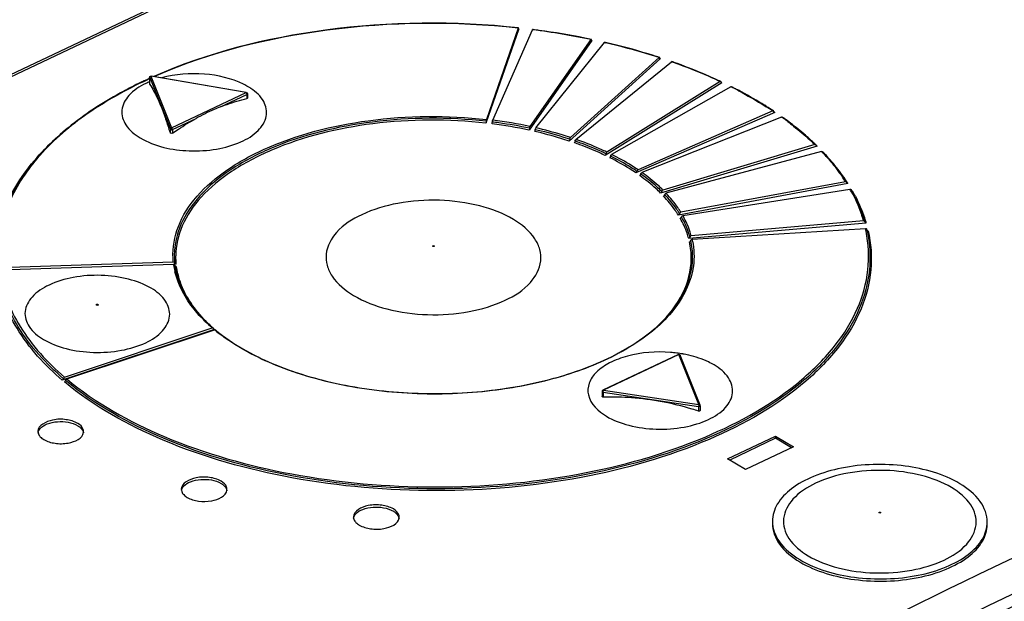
# Model space of a CAD drawing. Header units: millimetres. Extents: x 0 to 1188, y 0 to 840.
# Tile 36 of 41: x 1052.79 to 1067.45, y 259.78 to 268.44. Entities that reach past the tile are written whole.
import ezdxf

# ---------------------------------------------------------------- set-up
doc = ezdxf.new("R2010")
doc.units = ezdxf.units.MM
doc.header["$LTSCALE"] = 65.34
doc.layers.add('DATUM_AXIS', color=7, linetype='CONTINUOUS')

msp = doc.modelspace()

# ---------------------------------------------------------------- linework, layer by layer
at = {"layer": 'DATUM_AXIS', "color": 7, "linetype": 'CONTINUOUS'}
for p, q in [((1049.317, 266.009), (1061.066, 271.582)), ((1049.318, 266.043), (1061.066, 271.616)), ((1060.216, 268.303), (1059.729, 266.901)), ((1060.209, 268.316), (1059.736, 266.956)), ((1059.829, 266.945), (1060.42, 268.291)), ((1060.431, 268.293), (1060.422, 268.294)), ((1061.307, 268.131), (1060.37, 266.797)), ((1061.293, 268.145), (1060.384, 266.851)), ((1060.472, 266.831), (1061.493, 268.101)), ((1061.509, 268.101), (1061.498, 268.104)), ((1062.327, 267.861), (1060.967, 266.635)), ((1062.306, 267.877), (1060.988, 266.687)), ((1061.068, 266.66), (1062.49, 267.815)), ((1062.51, 267.812), (1062.496, 267.817)), ((1056.159, 267.358), (1054.743, 267.602)), ((1054.72, 267.583), (1054.72, 267.483)), ((1063.244, 267.501), (1061.504, 266.421)), ((1063.218, 267.519), (1061.53, 266.471)), ((1054.428, 267.425), (1054.417, 267.42)), ((1056.176, 267.338), (1056.176, 267.273)), ((1063.378, 267.441), (1061.6, 266.436)), ((1063.409, 267.431), (1063.403, 267.434)), ((1064.03, 267.062), (1061.963, 266.16)), ((1063.999, 267.083), (1061.994, 266.207)), ((1064.132, 266.992), (1062.052, 266.167)), ((1064.167, 266.974), (1064.159, 266.98)), ((1064.627, 266.581), (1062.365, 265.905)), ((1064.662, 266.558), (1062.33, 265.861)), ((1064.728, 266.479), (1062.409, 265.86)), ((1065.12, 266.003), (1062.594, 265.533)), ((1065.083, 266.03), (1062.632, 265.574)), ((1062.661, 265.525), (1065.149, 265.92)), ((1065.177, 265.893), (1065.173, 265.901)), ((1065.18, 265.888), (1065.177, 265.893)), ((1065.391, 265.415), (1062.748, 265.186)), ((1065.352, 265.445), (1062.787, 265.223)), ((1065.375, 265.425), (1065.376, 265.427)), ((1062.8, 265.173), (1065.381, 265.331)), ((1055.073, 264.833), (1052.479, 264.75)), ((1052.483, 264.719), (1055.077, 264.801)), ((1055.113, 264.8), (1055.097, 264.8)), ((1055.687, 263.831), (1053.42, 263.076)), ((1053.454, 263.121), (1055.653, 263.854)), ((1053.486, 263.094), (1055.685, 263.827)), ((1062.594, 263.459), (1061.47, 262.926)), ((1062.919, 262.703), (1062.621, 263.448)), ((1061.459, 262.908), (1061.459, 262.832)), ((1062.921, 262.696), (1062.92, 262.624)), ((1063.328, 261.905), (1064.043, 262.244)), ((1064.043, 262.211), (1063.36, 261.886)), ((1064.043, 262.211), (1064.043, 262.244)), ((1064.043, 262.244), (1064.31, 262.085)), ((1064.279, 262.07), (1064.043, 262.211)), ((1064.31, 262.085), (1063.595, 261.746)), ((1063.595, 261.746), (1063.328, 261.905))]:
    msp.add_line(p, q, dxfattribs=at)
at = {"layer": 'DATUM_AXIS', "color": 9, "linetype": 'CONTINUOUS'}
for p, q in [((1060.42, 268.291), (1060.429, 268.29)), ((1061.299, 268.133), (1061.307, 268.131)), ((1061.493, 268.101), (1061.508, 268.098)), ((1062.315, 267.865), (1062.327, 267.861)), ((1054.72, 267.583), (1054.721, 267.58)), ((1054.721, 267.58), (1055.029, 266.81)), ((1054.74, 267.6), (1055.048, 266.83)), ((1056.156, 267.355), (1054.74, 267.6)), ((1063.237, 267.504), (1063.244, 267.501)), ((1055.048, 266.83), (1056.156, 267.355)), ((1055.774, 267.142), (1056.169, 267.33)), ((1056.169, 267.33), (1056.169, 267.267)), ((1063.401, 267.43), (1063.407, 267.427)), ((1064.022, 267.068), (1064.03, 267.062)), ((1055.062, 266.805), (1055.412, 266.971)), ((1064.155, 266.975), (1064.163, 266.969)), ((1055.029, 266.81), (1055.028, 266.757)), ((1055.062, 266.805), (1055.061, 266.753)), ((1064.647, 266.572), (1064.654, 266.566)), ((1064.654, 266.566), (1064.662, 266.558)), ((1065.105, 266.027), (1065.109, 266.021)), ((1065.109, 266.021), (1065.113, 266.015)), ((1065.384, 265.438), (1065.385, 265.434)), ((1065.385, 265.434), (1065.386, 265.43)), ((1055.574, 263.935), (1055.578, 263.93)), ((1062.602, 263.458), (1061.479, 262.925)), ((1062.901, 262.713), (1062.602, 263.458)), ((1061.479, 262.925), (1062.901, 262.713)), ((1061.474, 262.898), (1061.473, 262.823)), ((1061.474, 262.898), (1062.895, 262.685)), ((1062.895, 262.685), (1062.895, 262.615))]:
    msp.add_line(p, q, dxfattribs=at)
for centre, radius, start, end in [((1059.022, 257.248), 11.131, 78.2269, 82.7408), ((1059.309, 258.593), 9.756, 72.9134, 76.9765), ((1059.531, 259.344), 8.973, 71.9801, 72.855), ((1059.688, 259.813), 8.479, 70.5639, 70.7024), ((1059.729, 259.928), 8.356, 69.7769, 70.5655), ((1059.915, 260.427), 7.824, 65.9579, 69.7957), ((1057.718, 260.977), 7.235, 113.5421, 113.8496), ((1057.623, 261.188), 7.003, 114.5065, 114.7713), ((1060.201, 261.086), 7.105, 64.8741, 65.8964), ((1060.423, 261.547), 6.594, 63.1507, 63.3703), ((1060.482, 261.663), 6.463, 62.2738, 63.0869), ((1061.067, 262.675), 5.294, 56.3698, 57.6137), ((1059.011, 260.465), 6.476, 77.8922, 82.8261), ((1058.967, 260.157), 6.815, 81.9738, 82.7691), ((1059.012, 260.452), 6.544, 77.8999, 82.8259), ((1059.013, 260.459), 6.51, 77.9036, 82.0015), ((1061.325, 263.053), 4.836, 54.1886, 54.5286), ((1061.393, 263.146), 4.721, 53.1787, 54.0744), ((1059.113, 260.933), 6.024, 76.1793, 77.0427), ((1059.237, 261.409), 5.533, 71.6681, 76.2513), ((1059.408, 261.928), 4.959, 69.7305, 70.7048), ((1059.41, 261.93), 4.984, 69.7255, 70.7048), ((1062, 263.877), 3.77, 45.8242, 47.3839), ((1062.291, 264.165), 3.361, 41.8103, 43.5142), ((1062.311, 264.126), 3.382, 41.8113, 43.5142), ((1062.538, 264.326), 3.08, 36.4624, 41.8663), ((1062.789, 264.513), 2.767, 33.1714, 36.4178), ((1062.831, 264.594), 2.67, 32.5297, 34.4928), ((1062.897, 264.585), 2.637, 32.5294, 32.8379), ((1060.919, 264.446), 2.054, 43.2926, 43.5077), ((1063.053, 264.728), 2.411, 27.5058, 29.6318), ((1063.078, 264.693), 2.426, 27.507, 29.6318), ((1061.384, 264.8), 1.468, 29.2967, 29.6251), ((1061.392, 264.804), 1.459, 28.967, 29.2967), ((1063.4, 264.879), 2.032, 16.1699, 18.525), ((1063.42, 264.843), 2.053, 16.8628, 18.5291), ((1063.449, 264.852), 2.022, 16.1727, 16.6361), ((1061.61, 264.889), 1.199, 15.2643, 17.7958), ((1063.501, 264.906), 1.927, 12.1736, 12.7378), ((1063.508, 264.908), 1.92, 11.608, 12.1736), ((1061.675, 264.891), 1.112, 359.2318, 12.7664), ((1061.689, 264.907), 1.118, 359.8626, 12.7669), ((1061.676, 264.919), 1.152, 12.0034, 12.7379), ((1061.682, 264.92), 1.146, 11.2665, 12.0034), ((1056.199, 264.912), 1.092, 179.3198, 185.885), ((1056.187, 264.948), 1.12, 187.5319, 188.6335), ((1056.195, 264.949), 1.128, 188.6333, 189.5353), ((1056.217, 264.953), 1.15, 189.5456, 193.3341), ((1056.237, 264.917), 1.13, 187.5617, 193.336), ((1057.163, 265.615), 2.319, 225.6684, 229.3945), ((1057.247, 265.648), 2.395, 228.8709, 229.0995), ((1057.258, 265.661), 2.412, 229.0996, 229.3576), ((1057.313, 265.789), 2.549, 230.3261, 230.9751), ((1057.338, 265.82), 2.589, 230.974, 231.2162), ((1057.43, 265.937), 2.738, 231.2409, 234.1452)]:
    msp.add_arc(centre, radius, start, end, dxfattribs=at)
at = {"layer": 'DATUM_AXIS', "color": 7, "linetype": 'CONTINUOUS'}
for centre, radius, start, end in [((1058.977, 256.9), 11.485, 82.2708, 82.726), ((1059.036, 257.307), 11.074, 78.7205, 82.2911), ((1059.125, 257.773), 10.6, 78.1751, 78.6996), ((1059.218, 258.194), 10.169, 76.5019, 76.9799), ((1059.384, 258.85), 9.492, 72.5854, 76.5556), ((1059.543, 259.365), 8.953, 71.9799, 72.567), ((1059.712, 259.866), 8.424, 70.0913, 70.6027), ((1057.391, 261.653), 6.489, 116.4991, 117.177), ((1057.521, 261.391), 6.781, 114.7038, 116.4907), ((1055.174, 266.415), 1.191, 112.4509, 115.3518), ((1057.626, 261.164), 7.031, 114.4608, 114.7132), ((1055.663, 266.564), 1.023, 59.2356, 63.4895), ((1060.218, 261.106), 7.084, 64.8736, 65.56), ((1057.279, 261.87), 6.245, 117.2841, 118.637), ((1055.716, 266.655), 0.918, 57.6574, 59.1824), ((1055.74, 266.692), 0.875, 56.0365, 57.6582), ((1060.418, 261.522), 6.623, 63.2174, 63.3702), ((1060.459, 261.601), 6.534, 62.6469, 63.1528), ((1060.523, 261.725), 6.394, 61.9115, 62.6478), ((1060.759, 262.158), 5.901, 58.0684, 61.9534), ((1061.004, 262.559), 5.432, 57.2045, 58.0257), ((1061.088, 262.689), 5.277, 56.3689, 57.2046), ((1049.742, 265.11), 5.538, 17.3059, 19.5257), ((1061.319, 263.027), 4.867, 54.3065, 54.5284), ((1061.408, 263.15), 4.716, 52.7352, 54.1968), ((1061.645, 263.457), 4.328, 48.9431, 52.768), ((1061.855, 263.702), 4.005, 47.8989, 48.9058), ((1061.937, 263.793), 3.882, 46.8709, 47.8989), ((1062.02, 263.881), 3.761, 45.8229, 46.8709), ((1062.242, 264.103), 3.447, 43.212, 43.5078), ((1062.26, 264.119), 3.424, 43.0082, 43.2119), ((1062.326, 264.181), 3.333, 41.2455, 43.0152), ((1062.424, 264.267), 3.202, 40.0709, 41.2414), ((1062.607, 264.418), 2.965, 35.1891, 40.1166), ((1062.781, 264.543), 2.751, 33.8462, 35.1411), ((1062.847, 264.588), 2.671, 32.5287, 33.8462), ((1063.017, 264.691), 2.473, 29.3069, 29.6251), ((1063.079, 264.725), 2.401, 26.8017, 28.9742), ((1063.148, 264.76), 2.325, 25.3458, 26.7974), ((1063.266, 264.814), 2.194, 19.3534, 25.3852), ((1063.372, 264.853), 2.081, 17.7477, 19.3091), ((1063.409, 264.865), 2.043, 16.1707, 17.7475), ((1063.515, 264.889), 1.933, 12.1754, 12.7378), ((1056.184, 264.929), 1.096, 179.3335, 184.9926), ((1056.187, 264.93), 1.1, 184.993, 185.8906), ((1056.187, 264.931), 1.1, 187.5343, 187.9271), ((1056.191, 264.932), 1.104, 187.9273, 188.6394), ((1056.207, 264.934), 1.12, 188.6459, 191.8353), ((1057.184, 265.622), 2.331, 226.7666, 229.1165), ((1057.245, 265.691), 2.424, 229.1029, 229.3602), ((1057.31, 265.768), 2.524, 230.3276, 230.7387), ((1057.328, 265.791), 2.553, 230.7384, 230.9834), ((1057.402, 265.883), 2.672, 230.9992, 233.3434), ((1062.323, 261.536), 1.958, 82.7734, 85.5061), ((1062.335, 261.624), 1.87, 79.9785, 82.7788), ((1062.354, 261.732), 1.76, 77.0632, 79.9795), ((1061.604, 259.114), 3.712, 91.5932, 92.0209), ((1061.606, 258.973), 3.852, 85.7113, 91.5574), ((1061.579, 258.633), 4.193, 73.0892, 85.6869), ((1061.552, 258.526), 4.304, 71.8149, 73.1658), ((1053.64, 262.311), 0.0961, 353.4131, 359.6718), ((1055.776, 261.451), 0.0961, 353.4131, 359.6718), ((1058.34, 261.038), 0.0961, 353.4131, 359.6718)]:
    msp.add_arc(centre, radius, start, end, dxfattribs=at)
for points, knots in [([(1060.211, 268.319), (1059.26, 268.422), (1057.404, 268.403), (1055.592, 267.952), (1054.785, 267.596)], [0, 0, 0, 0, 0.520134, 1, 1, 1, 1]), ([(1060.211, 268.319), (1060.21, 268.319), (1060.21, 268.317), (1060.21, 268.315), (1060.209, 268.314)], [0, 0, 0, 0, 0.354261, 1, 1, 1, 1]), ([(1060.214, 268.299), (1060.213, 268.299), (1060.211, 268.304), (1060.213, 268.306), (1060.213, 268.309)], [0, 0, 0, 0, 0.181243, 1, 1, 1, 1]), ([(1060.216, 268.303), (1060.215, 268.302), (1060.215, 268.301), (1060.214, 268.3), (1060.214, 268.299)], [0, 0, 0, 0, 0.599777, 1, 1, 1, 1]), ([(1060.42, 268.291), (1060.42, 268.292), (1060.421, 268.293), (1060.422, 268.295), (1060.423, 268.295)], [0, 0, 0, 0, 0.589112, 1, 1, 1, 1]), ([(1061.297, 268.148), (1061.297, 268.148), (1061.296, 268.146), (1061.295, 268.144), (1061.295, 268.143)], [0, 0, 0, 0, 0.351298, 1, 1, 1, 1]), ([(1061.3, 268.138), (1061.3, 268.141), (1061.301, 268.143), (1061.298, 268.149), (1061.297, 268.148)], [0, 0, 0, 0, 0.70073, 1, 1, 1, 1]), ([(1061.303, 268.128), (1061.302, 268.128), (1061.3, 268.132), (1061.301, 268.135), (1061.302, 268.137)], [0, 0, 0, 0, 0.245608, 1, 1, 1, 1]), ([(1061.307, 268.131), (1061.306, 268.13), (1061.305, 268.129), (1061.304, 268.128), (1061.303, 268.128)], [0, 0, 0, 0, 0.564172, 1, 1, 1, 1]), ([(1061.493, 268.101), (1061.494, 268.102), (1061.495, 268.103), (1061.497, 268.104), (1061.498, 268.105)], [0, 0, 0, 0, 0.556214, 1, 1, 1, 1]), ([(1062.313, 267.88), (1062.312, 267.88), (1062.31, 267.878), (1062.309, 267.876), (1062.309, 267.874)], [0, 0, 0, 0, 0.346855, 1, 1, 1, 1]), ([(1062.317, 267.869), (1062.317, 267.872), (1062.317, 267.875), (1062.314, 267.88), (1062.313, 267.88)], [0, 0, 0, 0, 0.634351, 1, 1, 1, 1]), ([(1062.32, 267.858), (1062.319, 267.858), (1062.316, 267.862), (1062.318, 267.866), (1062.319, 267.868)], [0, 0, 0, 0, 0.300059, 1, 1, 1, 1]), ([(1062.327, 267.861), (1062.326, 267.86), (1062.324, 267.859), (1062.321, 267.858), (1062.32, 267.858)], [0, 0, 0, 0, 0.541889, 1, 1, 1, 1]), ([(1062.49, 267.815), (1062.491, 267.816), (1062.493, 267.817), (1062.495, 267.818), (1062.496, 267.818)], [0, 0, 0, 0, 0.537632, 1, 1, 1, 1]), ([(1063.149, 267.556), (1063.103, 267.577), (1062.916, 267.659), (1062.726, 267.734), (1062.581, 267.787)], [0, 0, 0, 0, 0.245215, 1, 1, 1, 1]), ([(1056.12, 267.48), (1055.94, 267.57), (1055.524, 267.662), (1055.104, 267.631), (1054.897, 267.576)], [0, 0, 0, 0, 0.484712, 1, 1, 1, 1]), ([(1054.664, 267.492), (1054.571, 267.448), (1054.412, 267.349), (1054.274, 267.104), (1054.356, 266.841), (1054.498, 266.731), (1054.581, 266.682)], [0, 0, 0, 0, 0.289511, 0.514742, 0.729782, 1, 1, 1, 1]), ([(1054.681, 267.548), (1054.664, 267.542), (1054.596, 267.514), (1054.531, 267.482), (1054.485, 267.454)], [0, 0, 0, 0, 0.260838, 1, 1, 1, 1]), ([(1054.72, 267.482), (1054.742, 267.45), (1054.839, 267.284), (1054.909, 267.105), (1054.961, 266.961)], [0, 0, 0, 0, 0.20105, 1, 1, 1, 1]), ([(1063.226, 267.521), (1063.225, 267.522), (1063.223, 267.52), (1063.221, 267.518), (1063.22, 267.516)], [0, 0, 0, 0, 0.346241, 1, 1, 1, 1]), ([(1063.231, 267.51), (1063.231, 267.513), (1063.23, 267.516), (1063.228, 267.521), (1063.226, 267.521)], [0, 0, 0, 0, 0.579468, 1, 1, 1, 1]), ([(1063.235, 267.499), (1063.234, 267.499), (1063.231, 267.503), (1063.233, 267.507), (1063.234, 267.509)], [0, 0, 0, 0, 0.338742, 1, 1, 1, 1]), ([(1063.244, 267.501), (1063.242, 267.5), (1063.239, 267.499), (1063.236, 267.499), (1063.235, 267.499)], [0, 0, 0, 0, 0.532881, 1, 1, 1, 1]), ([(1054.286, 267.351), (1054.013, 267.201), (1053.518, 266.88), (1052.921, 266.292), (1052.539, 265.641), (1052.448, 265.169), (1052.448, 264.943)], [0, 0, 0, 0, 0.29513, 0.555711, 0.786665, 1, 1, 1, 1]), ([(1054.581, 266.682), (1054.796, 266.553), (1055.196, 266.47), (1055.708, 266.5), (1056.064, 266.599), (1056.334, 266.759), (1056.487, 266.989), (1056.434, 267.252), (1056.304, 267.366), (1056.228, 267.417)], [0, 0, 0, 0, 0.291136, 0.449914, 0.595305, 0.715163, 0.808546, 0.894496, 1, 1, 1, 1]), ([(1063.378, 267.441), (1063.379, 267.442), (1063.382, 267.443), (1063.386, 267.444), (1063.387, 267.443)], [0, 0, 0, 0, 0.53147, 1, 1, 1, 1]), ([(1055.774, 267.142), (1055.807, 267.156), (1055.936, 267.205), (1056.069, 267.244), (1056.169, 267.267)], [0, 0, 0, 0, 0.256724, 1, 1, 1, 1]), ([(1056.176, 267.273), (1056.176, 267.272), (1056.174, 267.269), (1056.171, 267.268), (1056.169, 267.267)], [0, 0, 0, 0, 0.429586, 1, 1, 1, 1]), ([(1055.774, 267.142), (1055.743, 267.13), (1055.619, 267.08), (1055.5, 267.019), (1055.412, 266.971)], [0, 0, 0, 0, 0.245628, 1, 1, 1, 1]), ([(1064.011, 267.084), (1064.01, 267.084), (1064.006, 267.084), (1064.004, 267.081), (1064.002, 267.08)], [0, 0, 0, 0, 0.362642, 1, 1, 1, 1]), ([(1064.015, 267.073), (1064.015, 267.075), (1064.014, 267.079), (1064.012, 267.083), (1064.011, 267.084)], [0, 0, 0, 0, 0.536294, 1, 1, 1, 1]), ([(1064.018, 267.062), (1064.017, 267.062), (1064.016, 267.066), (1064.017, 267.069), (1064.019, 267.071)], [0, 0, 0, 0, 0.363535, 1, 1, 1, 1]), ([(1064.03, 267.062), (1064.028, 267.062), (1064.024, 267.061), (1064.02, 267.061), (1064.018, 267.062)], [0, 0, 0, 0, 0.535956, 1, 1, 1, 1]), ([(1055.061, 266.753), (1055.09, 266.773), (1055.204, 266.85), (1055.322, 266.921), (1055.412, 266.971)], [0, 0, 0, 0, 0.25481, 1, 1, 1, 1]), ([(1059.732, 266.929), (1059.171, 266.992), (1058.074, 266.986), (1056.779, 266.676), (1055.934, 266.237), (1055.469, 265.857), (1055.166, 265.422), (1055.089, 265.096), (1055.088, 264.942)], [0, 0, 0, 0, 0.307443, 0.592317, 0.715735, 0.823318, 0.916285, 1, 1, 1, 1]), ([(1059.732, 266.929), (1059.732, 266.922), (1059.734, 266.918), (1059.73, 266.907), (1059.729, 266.908)], [0, 0, 0, 0, 0.90389, 1, 1, 1, 1]), ([(1059.825, 266.918), (1059.825, 266.924), (1059.823, 266.929), (1059.828, 266.939), (1059.828, 266.939)], [0, 0, 0, 0, 0.896202, 1, 1, 1, 1]), ([(1064.132, 266.992), (1064.134, 266.992), (1064.138, 266.993), (1064.142, 266.993), (1064.144, 266.992)], [0, 0, 0, 0, 0.537483, 1, 1, 1, 1]), ([(1064.642, 266.58), (1064.641, 266.581), (1064.636, 266.583), (1064.632, 266.58), (1064.631, 266.578)], [0, 0, 0, 0, 0.399877, 1, 1, 1, 1]), ([(1064.645, 266.57), (1064.645, 266.571), (1064.644, 266.575), (1064.643, 266.578), (1064.642, 266.58)], [0, 0, 0, 0, 0.505139, 1, 1, 1, 1]), ([(1061.514, 266.433), (1061.514, 266.431), (1061.512, 266.427), (1061.508, 266.426), (1061.506, 266.427)], [0, 0, 0, 0, 0.567518, 1, 1, 1, 1]), ([(1061.517, 266.446), (1061.517, 266.443), (1061.516, 266.439), (1061.515, 266.435), (1061.514, 266.433)], [0, 0, 0, 0, 0.472105, 1, 1, 1, 1]), ([(1061.588, 266.421), (1061.589, 266.424), (1061.59, 266.429), (1061.596, 266.431), (1061.598, 266.43)], [0, 0, 0, 0, 0.579326, 1, 1, 1, 1]), ([(1064.647, 266.56), (1064.647, 266.561), (1064.647, 266.564), (1064.648, 266.566), (1064.649, 266.568)], [0, 0, 0, 0, 0.388047, 1, 1, 1, 1]), ([(1064.662, 266.558), (1064.659, 266.557), (1064.654, 266.556), (1064.648, 266.558), (1064.647, 266.56)], [0, 0, 0, 0, 0.554662, 1, 1, 1, 1]), ([(1064.728, 266.479), (1064.731, 266.48), (1064.736, 266.481), (1064.742, 266.479), (1064.743, 266.477)], [0, 0, 0, 0, 0.559516, 1, 1, 1, 1]), ([(1061.587, 266.411), (1061.587, 266.413), (1061.587, 266.416), (1061.588, 266.419), (1061.588, 266.421)], [0, 0, 0, 0, 0.4649, 1, 1, 1, 1]), ([(1061.977, 266.177), (1061.976, 266.174), (1061.975, 266.168), (1061.968, 266.165), (1061.966, 266.166)], [0, 0, 0, 0, 0.566259, 1, 1, 1, 1]), ([(1061.978, 266.184), (1061.978, 266.183), (1061.978, 266.18), (1061.977, 266.178), (1061.977, 266.177)], [0, 0, 0, 0, 0.466606, 1, 1, 1, 1]), ([(1062.036, 266.15), (1062.037, 266.153), (1062.039, 266.159), (1062.046, 266.162), (1062.048, 266.161)], [0, 0, 0, 0, 0.558776, 1, 1, 1, 1]), ([(1062.036, 266.143), (1062.036, 266.144), (1062.036, 266.147), (1062.036, 266.149), (1062.036, 266.15)], [0, 0, 0, 0, 0.467048, 1, 1, 1, 1]), ([(1065.1, 266.024), (1065.099, 266.026), (1065.095, 266.032), (1065.089, 266.028), (1065.086, 266.026)], [0, 0, 0, 0, 0.445998, 1, 1, 1, 1]), ([(1065.101, 266.016), (1065.101, 266.018), (1065.101, 266.02), (1065.1, 266.023), (1065.1, 266.024)], [0, 0, 0, 0, 0.485857, 1, 1, 1, 1]), ([(1065.104, 266.009), (1065.104, 266.01), (1065.105, 266.012), (1065.106, 266.013), (1065.106, 266.014)], [0, 0, 0, 0, 0.431267, 1, 1, 1, 1]), ([(1062.35, 265.895), (1062.35, 265.894), (1062.349, 265.891), (1062.351, 265.889), (1062.352, 265.888)], [0, 0, 0, 0, 0.470383, 1, 1, 1, 1]), ([(1065.177, 265.893), (1065.178, 265.893), (1065.18, 265.894), (1065.182, 265.895), (1065.183, 265.896)], [0, 0, 0, 0, 0.433122, 1, 1, 1, 1]), ([(1060.139, 265.467), (1059.985, 265.559), (1059.62, 265.696), (1059.033, 265.773), (1058.432, 265.732), (1057.903, 265.575), (1057.505, 265.327), (1057.333, 265.019), (1057.354, 264.779), (1057.468, 264.543), (1057.633, 264.41), (1057.756, 264.337)], [0, 0, 0, 0, 0.137262, 0.292951, 0.450975, 0.594512, 0.711515, 0.802543, 0.845235, 0.890788, 1, 1, 1, 1]), ([(1062.373, 265.817), (1062.376, 265.817), (1062.381, 265.82), (1062.386, 265.824), (1062.387, 265.826)], [0, 0, 0, 0, 0.504542, 1, 1, 1, 1]), ([(1062.387, 265.826), (1062.388, 265.827), (1062.389, 265.83), (1062.387, 265.833), (1062.386, 265.834)], [0, 0, 0, 0, 0.469478, 1, 1, 1, 1]), ([(1057.756, 264.337), (1057.91, 264.245), (1058.274, 264.109), (1058.862, 264.031), (1059.463, 264.072), (1059.992, 264.229), (1060.39, 264.477), (1060.562, 264.785), (1060.54, 265.025), (1060.427, 265.261), (1060.262, 265.394), (1060.139, 265.467)], [0, 0, 0, 0, 0.137262, 0.292951, 0.450975, 0.594512, 0.711515, 0.802543, 0.845235, 0.890788, 1, 1, 1, 1]), ([(1062.603, 265.537), (1062.603, 265.537), (1062.601, 265.537), (1062.599, 265.537), (1062.598, 265.538)], [0, 0, 0, 0, 0.456663, 1, 1, 1, 1]), ([(1062.622, 265.485), (1062.627, 265.486), (1062.636, 265.487), (1062.639, 265.499), (1062.636, 265.501)], [0, 0, 0, 0, 0.578598, 1, 1, 1, 1]), ([(1062.651, 265.521), (1062.652, 265.522), (1062.654, 265.522), (1062.656, 265.521), (1062.657, 265.52)], [0, 0, 0, 0, 0.455153, 1, 1, 1, 1]), ([(1065.371, 265.434), (1065.37, 265.437), (1065.367, 265.445), (1065.358, 265.443), (1065.356, 265.441)], [0, 0, 0, 0, 0.486719, 1, 1, 1, 1]), ([(1065.371, 265.43), (1065.371, 265.431), (1065.371, 265.432), (1065.371, 265.433), (1065.371, 265.434)], [0, 0, 0, 0, 0.481436, 1, 1, 1, 1]), ([(1065.405, 265.297), (1065.446, 265.107), (1065.47, 264.709), (1065.309, 264.115), (1064.966, 263.553), (1064.249, 262.828), (1062.954, 262.105), (1061.079, 261.579), (1058.981, 261.397), (1056.881, 261.579), (1054.996, 262.104), (1053.903, 262.709), (1053.469, 263.071)], [0, 0, 0, 0, 0.040999, 0.082877, 0.12821, 0.178718, 0.2972, 0.436717, 0.588324, 0.740203, 0.880475, 1, 1, 1, 1]), ([(1065.381, 265.331), (1065.386, 265.331), (1065.396, 265.333), (1065.398, 265.321), (1065.396, 265.318)], [0, 0, 0, 0, 0.577658, 1, 1, 1, 1]), ([(1065.401, 265.315), (1065.401, 265.311), (1065.402, 265.302), (1065.413, 265.301), (1065.417, 265.304)], [0, 0, 0, 0, 0.503041, 1, 1, 1, 1]), ([(1062.767, 265.204), (1062.767, 265.2), (1062.766, 265.191), (1062.755, 265.188), (1062.752, 265.19)], [0, 0, 0, 0, 0.51276, 1, 1, 1, 1]), ([(1062.76, 265.136), (1062.765, 265.137), (1062.774, 265.136), (1062.777, 265.148), (1062.775, 265.151)], [0, 0, 0, 0, 0.581569, 1, 1, 1, 1]), ([(1062.787, 265.223), (1062.782, 265.223), (1062.773, 265.222), (1062.77, 265.211), (1062.772, 265.208)], [0, 0, 0, 0, 0.58126, 1, 1, 1, 1]), ([(1062.78, 265.154), (1062.78, 265.159), (1062.781, 265.168), (1062.792, 265.17), (1062.796, 265.168)], [0, 0, 0, 0, 0.510393, 1, 1, 1, 1]), ([(1055.093, 264.817), (1055.093, 264.821), (1055.092, 264.83), (1055.081, 264.831), (1055.077, 264.829)], [0, 0, 0, 0, 0.503937, 1, 1, 1, 1]), ([(1055.807, 263.74), (1056.065, 263.547), (1056.692, 263.226), (1057.755, 262.943), (1058.929, 262.841), (1060.104, 262.931), (1061.174, 263.203), (1062.041, 263.635), (1062.642, 264.2), (1062.807, 264.686), (1062.807, 264.905)], [0, 0, 0, 0, 0.120491, 0.259684, 0.409319, 0.559051, 0.698517, 0.819391, 0.918085, 1, 1, 1, 1]), ([(1055.077, 264.801), (1055.082, 264.801), (1055.091, 264.802), (1055.095, 264.792), (1055.093, 264.789)], [0, 0, 0, 0, 0.584464, 1, 1, 1, 1]), ([(1055.113, 264.8), (1055.109, 264.8), (1055.099, 264.799), (1055.096, 264.811), (1055.098, 264.813)], [0, 0, 0, 0, 0.579448, 1, 1, 1, 1]), ([(1055.097, 264.783), (1055.097, 264.782), (1055.098, 264.78), (1055.099, 264.777), (1055.099, 264.776)], [0, 0, 0, 0, 0.490824, 1, 1, 1, 1]), ([(1055.099, 264.776), (1055.1, 264.774), (1055.104, 264.769), (1055.111, 264.771), (1055.113, 264.773)], [0, 0, 0, 0, 0.461456, 1, 1, 1, 1]), ([(1055.111, 264.705), (1055.126, 264.635), (1055.217, 264.34), (1055.414, 264.086), (1055.587, 263.923)], [0, 0, 0, 0, 0.230209, 1, 1, 1, 1]), ([(1054.745, 264.443), (1054.641, 264.505), (1054.395, 264.597), (1053.999, 264.649), (1053.594, 264.622), (1053.237, 264.516), (1052.97, 264.349), (1052.832, 264.104), (1052.914, 263.841), (1053.056, 263.731), (1053.139, 263.682)], [0, 0, 0, 0, 0.137444, 0.293341, 0.451582, 0.595313, 0.712474, 0.803623, 0.890647, 1, 1, 1, 1]), ([(1053.139, 263.682), (1053.243, 263.62), (1053.488, 263.528), (1053.884, 263.476), (1054.289, 263.503), (1054.646, 263.609), (1054.913, 263.776), (1055.051, 264.021), (1054.969, 264.284), (1054.827, 264.394), (1054.745, 264.443)], [0, 0, 0, 0, 0.137444, 0.293341, 0.451582, 0.595313, 0.712474, 0.803623, 0.890647, 1, 1, 1, 1]), ([(1076.831, 264.244), (1075.269, 263.7), (1068.853, 261.251), (1062.715, 258.092), (1058.252, 255.4)], [0, 0, 0, 0, 0.240864, 1, 1, 1, 1]), ([(1077.795, 264.093), (1076.174, 263.543), (1069.517, 261.054), (1063.164, 257.779), (1058.561, 254.969)], [0, 0, 0, 0, 0.240964, 1, 1, 1, 1]), ([(1055.667, 263.853), (1055.666, 263.854), (1055.661, 263.856), (1055.658, 263.852), (1055.657, 263.851)], [0, 0, 0, 0, 0.387962, 1, 1, 1, 1]), ([(1055.67, 263.842), (1055.67, 263.844), (1055.669, 263.848), (1055.668, 263.851), (1055.667, 263.853)], [0, 0, 0, 0, 0.513029, 1, 1, 1, 1]), ([(1055.673, 263.832), (1055.672, 263.833), (1055.672, 263.836), (1055.673, 263.839), (1055.674, 263.84)], [0, 0, 0, 0, 0.378802, 1, 1, 1, 1]), ([(1055.687, 263.831), (1055.684, 263.83), (1055.68, 263.83), (1055.675, 263.83), (1055.673, 263.832)], [0, 0, 0, 0, 0.547047, 1, 1, 1, 1]), ([(1055.685, 263.827), (1055.688, 263.827), (1055.692, 263.828), (1055.697, 263.827), (1055.699, 263.826)], [0, 0, 0, 0, 0.54433, 1, 1, 1, 1]), ([(1059.25, 254.723), (1060.825, 255.673), (1066.97, 259.185), (1073.465, 262.104), (1078.418, 263.811)], [0, 0, 0, 0, 0.259831, 1, 1, 1, 1]), ([(1059.267, 254.695), (1060.841, 255.645), (1066.983, 259.158), (1073.475, 262.08), (1078.426, 263.789)], [0, 0, 0, 0, 0.259849, 1, 1, 1, 1]), ([(1062.477, 263.489), (1062.263, 263.506), (1061.947, 263.483), (1061.579, 263.349), (1061.376, 263.215), (1061.251, 263.044), (1061.232, 262.766), (1061.403, 262.611), (1061.522, 262.54)], [0, 0, 0, 0, 0.328657, 0.474601, 0.597992, 0.698926, 0.788413, 1, 1, 1, 1]), ([(1063.127, 263.302), (1063.1, 263.318), (1062.98, 263.382), (1062.85, 263.424), (1062.748, 263.448)], [0, 0, 0, 0, 0.231159, 1, 1, 1, 1]), ([(1061.522, 262.54), (1061.625, 262.478), (1061.871, 262.386), (1062.267, 262.334), (1062.672, 262.362), (1063.029, 262.467), (1063.296, 262.634), (1063.434, 262.879), (1063.352, 263.143), (1063.21, 263.253), (1063.127, 263.302)], [0, 0, 0, 0, 0.137444, 0.293341, 0.451582, 0.595313, 0.712474, 0.803623, 0.890647, 1, 1, 1, 1]), ([(1053.429, 263.081), (1053.428, 263.081), (1053.426, 263.081), (1053.425, 263.081), (1053.424, 263.081)], [0, 0, 0, 0, 0.464101, 1, 1, 1, 1]), ([(1053.478, 263.089), (1053.479, 263.089), (1053.48, 263.089), (1053.482, 263.089), (1053.483, 263.088)], [0, 0, 0, 0, 0.464337, 1, 1, 1, 1]), ([(1061.473, 262.823), (1061.47, 262.823), (1061.464, 262.824), (1061.459, 262.829), (1061.459, 262.832)], [0, 0, 0, 0, 0.583191, 1, 1, 1, 1]), ([(1062.919, 262.703), (1062.919, 262.706), (1062.916, 262.713), (1062.908, 262.71), (1062.905, 262.708)], [0, 0, 0, 0, 0.472175, 1, 1, 1, 1]), ([(1062.92, 262.698), (1062.92, 262.699), (1062.92, 262.701), (1062.92, 262.702), (1062.919, 262.703)], [0, 0, 0, 0, 0.480033, 1, 1, 1, 1]), ([(1053.65, 262.432), (1053.598, 262.463), (1053.468, 262.497), (1053.262, 262.498), (1053.057, 262.405), (1053.057, 262.313)], [0, 0, 0, 0, 0.275775, 0.581145, 1, 1, 1, 1]), ([(1053.089, 262.357), (1053.117, 262.388), (1053.203, 262.436), (1053.395, 262.473), (1053.562, 262.451), (1053.65, 262.398)], [0, 0, 0, 0, 0.212418, 0.478197, 1, 1, 1, 1]), ([(1053.737, 262.31), (1053.737, 262.322), (1053.728, 262.373), (1053.684, 262.411), (1053.65, 262.432)], [0, 0, 0, 0, 0.217855, 1, 1, 1, 1]), ([(1053.65, 262.398), (1053.661, 262.391), (1053.699, 262.365), (1053.731, 262.323), (1053.735, 262.291)], [0, 0, 0, 0, 0.293448, 1, 1, 1, 1]), ([(1053.057, 262.313), (1053.056, 262.292), (1053.068, 262.261), (1053.087, 262.238), (1053.092, 262.232)], [0, 0, 0, 0, 0.723377, 1, 1, 1, 1]), ([(1053.143, 262.192), (1053.194, 262.162), (1053.32, 262.128), (1053.525, 262.126), (1053.725, 262.208), (1053.736, 262.3)], [0, 0, 0, 0, 0.271657, 0.573568, 1, 1, 1, 1]), ([(1066.786, 261.535), (1066.541, 261.681), (1066.097, 261.803), (1065.496, 261.833), (1065.034, 261.782), (1064.62, 261.663), (1064.286, 261.485), (1064.057, 261.256), (1063.995, 261.064), (1063.995, 260.976)], [0, 0, 0, 0, 0.267882, 0.417793, 0.565606, 0.702131, 0.820333, 0.917741, 1, 1, 1, 1]), ([(1066.663, 261.477), (1066.525, 261.559), (1066.198, 261.681), (1065.671, 261.751), (1065.132, 261.714), (1064.658, 261.574), (1064.301, 261.351), (1064.147, 261.075), (1064.166, 260.86), (1064.268, 260.648), (1064.416, 260.529), (1064.526, 260.463)], [0, 0, 0, 0, 0.137256, 0.292949, 0.45098, 0.594517, 0.711526, 0.802551, 0.845241, 0.890795, 1, 1, 1, 1]), ([(1055.786, 261.572), (1055.733, 261.603), (1055.603, 261.637), (1055.398, 261.639), (1055.193, 261.546), (1055.192, 261.454)], [0, 0, 0, 0, 0.275775, 0.581145, 1, 1, 1, 1]), ([(1055.225, 261.497), (1055.253, 261.528), (1055.339, 261.576), (1055.531, 261.613), (1055.697, 261.591), (1055.785, 261.539)], [0, 0, 0, 0, 0.212418, 0.478197, 1, 1, 1, 1]), ([(1055.192, 261.454), (1055.192, 261.432), (1055.203, 261.401), (1055.222, 261.378), (1055.228, 261.372)], [0, 0, 0, 0, 0.723377, 1, 1, 1, 1]), ([(1055.785, 261.539), (1055.797, 261.531), (1055.835, 261.505), (1055.867, 261.464), (1055.871, 261.431)], [0, 0, 0, 0, 0.293448, 1, 1, 1, 1]), ([(1055.872, 261.451), (1055.872, 261.462), (1055.863, 261.514), (1055.82, 261.552), (1055.786, 261.572)], [0, 0, 0, 0, 0.217855, 1, 1, 1, 1]), ([(1064.526, 260.463), (1064.664, 260.381), (1064.991, 260.258), (1065.518, 260.189), (1066.057, 260.226), (1066.531, 260.366), (1066.888, 260.589), (1067.042, 260.865), (1067.023, 261.08), (1066.921, 261.292), (1066.773, 261.411), (1066.663, 261.477)], [0, 0, 0, 0, 0.137256, 0.292949, 0.45098, 0.594517, 0.711526, 0.802551, 0.845241, 0.890795, 1, 1, 1, 1]), ([(1067.195, 260.964), (1067.195, 261.071), (1067.099, 261.314), (1066.902, 261.466), (1066.786, 261.535)], [0, 0, 0, 0, 0.444663, 1, 1, 1, 1]), ([(1055.279, 261.332), (1055.33, 261.302), (1055.456, 261.268), (1055.661, 261.267), (1055.861, 261.348), (1055.872, 261.44)], [0, 0, 0, 0, 0.271657, 0.573568, 1, 1, 1, 1]), ([(1058.35, 261.159), (1058.298, 261.19), (1058.168, 261.224), (1057.962, 261.225), (1057.757, 261.132), (1057.757, 261.04)], [0, 0, 0, 0, 0.275775, 0.581145, 1, 1, 1, 1]), ([(1057.789, 261.084), (1057.817, 261.115), (1057.903, 261.163), (1058.095, 261.2), (1058.262, 261.178), (1058.35, 261.125)], [0, 0, 0, 0, 0.212418, 0.478197, 1, 1, 1, 1]), ([(1058.437, 261.037), (1058.437, 261.049), (1058.428, 261.1), (1058.384, 261.138), (1058.35, 261.159)], [0, 0, 0, 0, 0.217855, 1, 1, 1, 1]), ([(1057.757, 261.04), (1057.756, 261.019), (1057.768, 260.988), (1057.787, 260.965), (1057.792, 260.959)], [0, 0, 0, 0, 0.723377, 1, 1, 1, 1]), ([(1057.843, 260.919), (1057.894, 260.889), (1058.02, 260.855), (1058.225, 260.853), (1058.425, 260.935), (1058.436, 261.027)], [0, 0, 0, 0, 0.271657, 0.573568, 1, 1, 1, 1]), ([(1058.35, 261.125), (1058.361, 261.118), (1058.399, 261.092), (1058.431, 261.05), (1058.435, 261.018)], [0, 0, 0, 0, 0.293448, 1, 1, 1, 1]), ([(1063.995, 260.976), (1063.994, 260.868), (1064.09, 260.626), (1064.288, 260.474), (1064.403, 260.405)], [0, 0, 0, 0, 0.444663, 1, 1, 1, 1]), ([(1063.995, 260.942), (1063.994, 260.834), (1064.09, 260.592), (1064.288, 260.44), (1064.403, 260.371)], [0, 0, 0, 0, 0.444691, 1, 1, 1, 1]), ([(1064.403, 260.405), (1064.648, 260.259), (1065.092, 260.136), (1065.693, 260.107), (1066.155, 260.157), (1066.569, 260.276), (1066.903, 260.455), (1067.132, 260.684), (1067.194, 260.876), (1067.195, 260.964)], [0, 0, 0, 0, 0.267882, 0.417793, 0.565606, 0.702131, 0.820333, 0.917741, 1, 1, 1, 1]), ([(1064.403, 260.371), (1064.648, 260.225), (1065.092, 260.102), (1065.693, 260.073), (1066.155, 260.124), (1066.57, 260.242), (1066.903, 260.421), (1067.132, 260.65), (1067.194, 260.842), (1067.195, 260.93)], [0, 0, 0, 0, 0.267901, 0.417822, 0.565641, 0.702161, 0.820351, 0.917745, 1, 1, 1, 1])]:
    msp.add_open_spline(points, degree=3, knots=knots, dxfattribs=at)
at = {"layer": 'DATUM_AXIS', "color": 9, "linetype": 'CONTINUOUS'}
for points, knots in [([(1060.209, 268.316), (1059.267, 268.418), (1057.427, 268.4), (1055.631, 267.959), (1054.828, 267.61)], [0, 0, 0, 0, 0.519767, 1, 1, 1, 1]), ([(1054.74, 267.6), (1054.741, 267.6), (1054.742, 267.602), (1054.743, 267.603), (1054.744, 267.603)], [0, 0, 0, 0, 0.571313, 1, 1, 1, 1]), ([(1054.689, 267.547), (1054.361, 267.396), (1053.766, 267.064), (1053.041, 266.434), (1052.576, 265.72), (1052.466, 265.192), (1052.468, 264.942)], [0, 0, 0, 0, 0.301125, 0.563997, 0.792482, 1, 1, 1, 1]), ([(1054.721, 267.58), (1054.721, 267.585), (1054.722, 267.594), (1054.732, 267.596), (1054.736, 267.594)], [0, 0, 0, 0, 0.514959, 1, 1, 1, 1]), ([(1056.159, 267.358), (1056.159, 267.358), (1056.158, 267.356), (1056.157, 267.354), (1056.157, 267.353)], [0, 0, 0, 0, 0.352811, 1, 1, 1, 1]), ([(1056.169, 267.33), (1056.171, 267.331), (1056.174, 267.333), (1056.176, 267.336), (1056.177, 267.338)], [0, 0, 0, 0, 0.521594, 1, 1, 1, 1]), ([(1063.489, 267.384), (1063.525, 267.366), (1063.665, 267.29), (1063.803, 267.209), (1063.903, 267.145)], [0, 0, 0, 0, 0.255116, 1, 1, 1, 1]), ([(1055.073, 264.833), (1055.057, 264.99), (1055.098, 265.33), (1055.374, 265.795), (1055.828, 266.202), (1056.681, 266.676), (1058.017, 267.011), (1059.153, 267.022), (1059.736, 266.956)], [0, 0, 0, 0, 0.083662, 0.174985, 0.280817, 0.40325, 0.689108, 1, 1, 1, 1]), ([(1059.729, 266.901), (1059.171, 266.965), (1058.079, 266.959), (1056.79, 266.65), (1055.95, 266.214), (1055.487, 265.836), (1055.185, 265.403), (1055.109, 265.078), (1055.108, 264.925)], [0, 0, 0, 0, 0.307429, 0.592303, 0.715726, 0.823314, 0.916286, 1, 1, 1, 1]), ([(1064.222, 266.925), (1064.252, 266.903), (1064.365, 266.816), (1064.474, 266.724), (1064.553, 266.652)], [0, 0, 0, 0, 0.255862, 1, 1, 1, 1]), ([(1055.048, 266.83), (1055.043, 266.829), (1055.034, 266.828), (1055.031, 266.817), (1055.033, 266.814)], [0, 0, 0, 0, 0.579882, 1, 1, 1, 1]), ([(1060.967, 266.635), (1060.926, 266.649), (1060.758, 266.702), (1060.586, 266.748), (1060.456, 266.778)], [0, 0, 0, 0, 0.245062, 1, 1, 1, 1]), ([(1060.988, 266.687), (1060.946, 266.701), (1060.776, 266.755), (1060.603, 266.801), (1060.472, 266.831)], [0, 0, 0, 0, 0.245071, 1, 1, 1, 1]), ([(1061.53, 266.471), (1061.493, 266.488), (1061.342, 266.557), (1061.187, 266.618), (1061.068, 266.66)], [0, 0, 0, 0, 0.243352, 1, 1, 1, 1]), ([(1061.504, 266.421), (1061.474, 266.435), (1061.35, 266.492), (1061.223, 266.544), (1061.126, 266.58)], [0, 0, 0, 0, 0.244334, 1, 1, 1, 1]), ([(1061.517, 266.446), (1061.487, 266.46), (1061.362, 266.518), (1061.235, 266.569), (1061.138, 266.605)], [0, 0, 0, 0, 0.244345, 1, 1, 1, 1]), ([(1052.428, 264.944), (1052.431, 265.221), (1052.58, 265.811), (1052.94, 266.291), (1053.157, 266.513)], [0, 0, 0, 0, 0.470913, 1, 1, 1, 1]), ([(1061.994, 266.207), (1061.963, 266.228), (1061.836, 266.311), (1061.703, 266.385), (1061.6, 266.436)], [0, 0, 0, 0, 0.241817, 1, 1, 1, 1]), ([(1061.963, 266.16), (1061.932, 266.18), (1061.806, 266.262), (1061.675, 266.336), (1061.573, 266.387)], [0, 0, 0, 0, 0.241804, 1, 1, 1, 1]), ([(1061.978, 266.184), (1061.948, 266.204), (1061.821, 266.286), (1061.689, 266.36), (1061.587, 266.411)], [0, 0, 0, 0, 0.24181, 1, 1, 1, 1]), ([(1064.796, 266.406), (1064.818, 266.382), (1064.901, 266.285), (1064.978, 266.184), (1065.032, 266.106)], [0, 0, 0, 0, 0.25589, 1, 1, 1, 1]), ([(1062.347, 265.883), (1062.324, 265.906), (1062.226, 265.999), (1062.119, 266.084), (1062.036, 266.143)], [0, 0, 0, 0, 0.240821, 1, 1, 1, 1]), ([(1062.365, 265.905), (1062.341, 265.928), (1062.243, 266.022), (1062.136, 266.107), (1062.052, 266.167)], [0, 0, 0, 0, 0.240828, 1, 1, 1, 1]), ([(1062.33, 265.861), (1062.307, 265.884), (1062.209, 265.977), (1062.103, 266.061), (1062.02, 266.12)], [0, 0, 0, 0, 0.240814, 1, 1, 1, 1]), ([(1062.632, 265.574), (1062.617, 265.598), (1062.552, 265.697), (1062.476, 265.789), (1062.414, 265.854)], [0, 0, 0, 0, 0.241311, 1, 1, 1, 1]), ([(1062.594, 265.533), (1062.579, 265.557), (1062.513, 265.658), (1062.436, 265.751), (1062.373, 265.817)], [0, 0, 0, 0, 0.241118, 1, 1, 1, 1]), ([(1062.613, 265.553), (1062.598, 265.578), (1062.531, 265.679), (1062.454, 265.772), (1062.391, 265.838)], [0, 0, 0, 0, 0.241123, 1, 1, 1, 1]), ([(1062.748, 265.186), (1062.741, 265.211), (1062.709, 265.315), (1062.663, 265.414), (1062.622, 265.485)], [0, 0, 0, 0, 0.243778, 1, 1, 1, 1]), ([(1062.787, 265.223), (1062.78, 265.247), (1062.75, 265.347), (1062.707, 265.442), (1062.669, 265.511)], [0, 0, 0, 0, 0.24414, 1, 1, 1, 1]), ([(1065.421, 265.3), (1065.464, 265.11), (1065.491, 264.709), (1065.336, 264.112), (1064.996, 263.546), (1064.28, 262.815), (1062.983, 262.086), (1061.101, 261.554), (1058.994, 261.369), (1056.882, 261.55), (1054.987, 262.077), (1053.888, 262.685), (1053.452, 263.049)], [0, 0, 0, 0, 0.041044, 0.082885, 0.128129, 0.178529, 0.296828, 0.436282, 0.587946, 0.739956, 0.880373, 1, 1, 1, 1]), ([(1053.486, 263.094), (1053.917, 262.734), (1055.005, 262.131), (1056.879, 261.608), (1058.969, 261.425), (1061.056, 261.604), (1062.924, 262.124), (1064.217, 262.841), (1064.936, 263.56), (1065.282, 264.118), (1065.447, 264.708), (1065.428, 265.105), (1065.389, 265.294)], [0, 0, 0, 0, 0.119421, 0.259548, 0.411294, 0.562844, 0.702423, 0.821086, 0.871704, 0.917128, 0.959044, 1, 1, 1, 1]), ([(1058.939, 265.067), (1058.936, 265.069), (1058.94, 265.083), (1058.952, 265.078), (1058.957, 265.076)], [0, 0, 0, 0, 0.348038, 1, 1, 1, 1]), ([(1058.957, 265.076), (1058.96, 265.074), (1058.956, 265.06), (1058.944, 265.064), (1058.939, 265.067)], [0, 0, 0, 0, 0.350431, 1, 1, 1, 1]), ([(1062.308, 263.904), (1062.449, 264.04), (1062.685, 264.333), (1062.785, 264.703), (1062.787, 264.876)], [0, 0, 0, 0, 0.531832, 1, 1, 1, 1]), ([(1053.42, 263.076), (1053.16, 263.298), (1052.719, 263.774), (1052.48, 264.39), (1052.443, 264.684)], [0, 0, 0, 0, 0.535771, 1, 1, 1, 1]), ([(1053.437, 263.098), (1053.178, 263.32), (1052.738, 263.794), (1052.5, 264.408), (1052.463, 264.701)], [0, 0, 0, 0, 0.53577, 1, 1, 1, 1]), ([(1052.486, 264.692), (1052.527, 264.404), (1052.767, 263.804), (1053.2, 263.338), (1053.454, 263.121)], [0, 0, 0, 0, 0.464558, 1, 1, 1, 1]), ([(1055.542, 263.956), (1055.486, 264.011), (1055.291, 264.222), (1055.146, 264.485), (1055.098, 264.688)], [0, 0, 0, 0, 0.273264, 1, 1, 1, 1]), ([(1062.818, 264.778), (1062.788, 264.559), (1062.569, 264.095), (1061.939, 263.565), (1061.064, 263.163), (1060.01, 262.915), (1058.864, 262.841), (1057.725, 262.947), (1056.693, 263.224), (1056.082, 263.533), (1055.826, 263.717)], [0, 0, 0, 0, 0.084066, 0.185607, 0.30797, 0.44718, 0.595331, 0.74284, 0.880237, 1, 1, 1, 1]), ([(1055.138, 264.657), (1055.153, 264.593), (1055.242, 264.322), (1055.419, 264.087), (1055.574, 263.935)], [0, 0, 0, 0, 0.232233, 1, 1, 1, 1]), ([(1053.93, 264.192), (1053.926, 264.195), (1053.931, 264.213), (1053.947, 264.207), (1053.955, 264.204)], [0, 0, 0, 0, 0.348126, 1, 1, 1, 1]), ([(1053.955, 264.204), (1053.958, 264.201), (1053.953, 264.182), (1053.937, 264.188), (1053.93, 264.192)], [0, 0, 0, 0, 0.35041, 1, 1, 1, 1]), ([(1058.651, 254.829), (1060.222, 255.788), (1066.369, 259.334), (1072.887, 262.255), (1077.865, 263.943)], [0, 0, 0, 0, 0.259341, 1, 1, 1, 1]), ([(1062.593, 263.46), (1062.594, 263.46), (1062.597, 263.459), (1062.599, 263.457), (1062.6, 263.455)], [0, 0, 0, 0, 0.348898, 1, 1, 1, 1]), ([(1061.479, 262.925), (1061.478, 262.926), (1061.475, 262.927), (1061.472, 262.927), (1061.47, 262.927)], [0, 0, 0, 0, 0.528233, 1, 1, 1, 1]), ([(1061.458, 262.908), (1061.458, 262.907), (1061.46, 262.9), (1061.467, 262.902), (1061.47, 262.903)], [0, 0, 0, 0, 0.34326, 1, 1, 1, 1]), ([(1062.895, 262.685), (1062.901, 262.685), (1062.907, 262.685), (1062.92, 262.688), (1062.917, 262.692), (1062.916, 262.693)], [0, 0, 0, 0, 0.625028, 0.835025, 1, 1, 1, 1]), ([(1065.586, 261.101), (1065.583, 261.103), (1065.587, 261.117), (1065.599, 261.112), (1065.605, 261.11)], [0, 0, 0, 0, 0.348038, 1, 1, 1, 1]), ([(1065.605, 261.11), (1065.607, 261.108), (1065.603, 261.094), (1065.591, 261.098), (1065.586, 261.101)], [0, 0, 0, 0, 0.350431, 1, 1, 1, 1])]:
    msp.add_open_spline(points, degree=3, knots=knots, dxfattribs=at)
at = {"layer": 'DATUM_AXIS', "color": 7, "linetype": 'CONTINUOUS'}
for points in [[(1054.72, 267.583), (1054.72, 267.593), (1054.733, 267.604), (1054.743, 267.602)], [(1056.159, 267.358), (1056.168, 267.356), (1056.176, 267.347), (1056.176, 267.338)], [(1059.736, 266.956), (1059.734, 266.949), (1059.731, 266.942), (1059.733, 266.935)], [(1059.82, 266.89), (1059.823, 266.897), (1059.826, 266.905), (1059.823, 266.912)], [(1055.061, 266.753), (1055.052, 266.746), (1055.032, 266.747), (1055.028, 266.757)], [(1060.377, 266.824), (1060.377, 266.817), (1060.377, 266.8), (1060.371, 266.803)], [(1060.384, 266.851), (1060.38, 266.845), (1060.375, 266.836), (1060.379, 266.83)], [(1060.456, 266.778), (1060.461, 266.783), (1060.466, 266.793), (1060.462, 266.799)], [(1060.464, 266.804), (1060.464, 266.812), (1060.464, 266.828), (1060.47, 266.825)], [(1060.978, 266.661), (1060.978, 266.654), (1060.976, 266.639), (1060.969, 266.641)], [(1060.988, 266.687), (1060.982, 266.682), (1060.976, 266.673), (1060.98, 266.667)], [(1061.046, 266.608), (1061.052, 266.613), (1061.059, 266.623), (1061.055, 266.628)], [(1061.057, 266.634), (1061.057, 266.641), (1061.059, 266.656), (1061.066, 266.654)], [(1061.53, 266.471), (1061.524, 266.467), (1061.515, 266.456), (1061.52, 266.451)], [(1061.573, 266.387), (1061.579, 266.39), (1061.588, 266.401), (1061.583, 266.406)], [(1061.994, 266.207), (1061.987, 266.204), (1061.977, 266.194), (1061.982, 266.189)], [(1062.02, 266.12), (1062.026, 266.123), (1062.037, 266.133), (1062.031, 266.138)], [(1065.12, 266.003), (1065.114, 266.002), (1065.103, 266.003), (1065.104, 266.009)], [(1062.347, 265.883), (1062.347, 265.876), (1062.34, 265.863), (1062.333, 265.866)], [(1062.365, 265.905), (1062.359, 265.904), (1062.353, 265.9), (1062.35, 265.895)], [(1062.391, 265.838), (1062.391, 265.846), (1062.399, 265.858), (1062.405, 265.855)], [(1065.149, 265.92), (1065.155, 265.921), (1065.167, 265.919), (1065.165, 265.913)], [(1062.613, 265.553), (1062.613, 265.547), (1062.61, 265.538), (1062.603, 265.537)], [(1062.632, 265.574), (1062.625, 265.572), (1062.613, 265.563), (1062.618, 265.558)], [(1062.641, 265.505), (1062.641, 265.512), (1062.645, 265.52), (1062.651, 265.521)], [(1065.391, 265.415), (1065.385, 265.414), (1065.372, 265.419), (1065.375, 265.425)], [(1062.594, 263.459), (1062.603, 263.463), (1062.617, 263.457), (1062.621, 263.448)], [(1053.437, 263.098), (1053.437, 263.092), (1053.435, 263.083), (1053.429, 263.081)], [(1053.454, 263.121), (1053.447, 263.119), (1053.436, 263.108), (1053.442, 263.103)], [(1053.452, 263.049), (1053.459, 263.051), (1053.47, 263.062), (1053.465, 263.067)], [(1053.469, 263.071), (1053.469, 263.078), (1053.472, 263.087), (1053.478, 263.089)], [(1061.47, 262.926), (1061.464, 262.923), (1061.455, 262.914), (1061.459, 262.908)], [(1062.92, 262.624), (1062.92, 262.615), (1062.904, 262.612), (1062.895, 262.615)], [(1053.058, 262.296), (1053.062, 262.318), (1053.074, 262.34), (1053.089, 262.357)], [(1053.092, 262.232), (1053.107, 262.216), (1053.125, 262.203), (1053.143, 262.192)], [(1055.194, 261.437), (1055.198, 261.459), (1055.21, 261.48), (1055.225, 261.497)], [(1055.228, 261.372), (1055.243, 261.357), (1055.261, 261.343), (1055.279, 261.332)], [(1057.758, 261.023), (1057.762, 261.046), (1057.774, 261.067), (1057.789, 261.084)], [(1057.792, 260.959), (1057.807, 260.943), (1057.825, 260.93), (1057.843, 260.919)]]:
    msp.add_open_spline(points, degree=3, dxfattribs=at)
at = {"layer": 'DATUM_AXIS', "color": 9, "linetype": 'CONTINUOUS'}
for points in [[(1056.156, 267.355), (1056.162, 267.351), (1056.171, 267.34), (1056.166, 267.335)], [(1055.029, 266.81), (1055.032, 266.803), (1055.05, 266.798), (1055.053, 266.806)], [(1055.062, 266.805), (1055.062, 266.812), (1055.058, 266.826), (1055.051, 266.824)], [(1065.192, 265.842), (1065.245, 265.74), (1065.29, 265.634), (1065.327, 265.525)], [(1065.23, 265.813), (1065.283, 265.711), (1065.329, 265.604), (1065.366, 265.495)], [(1062.752, 265.255), (1062.724, 265.342), (1062.687, 265.426), (1062.641, 265.505)], [(1062.806, 265.144), (1062.83, 265.024), (1062.834, 264.899), (1062.818, 264.778)], [(1062.602, 263.458), (1062.609, 263.459), (1062.621, 263.455), (1062.619, 263.449)], [(1061.474, 262.898), (1061.474, 262.905), (1061.472, 262.922), (1061.478, 262.919)], [(1062.901, 262.713), (1062.897, 262.706), (1062.894, 262.698), (1062.897, 262.691)]]:
    msp.add_open_spline(points, degree=3, dxfattribs=at)

doc.saveas('drawing.dxf')
